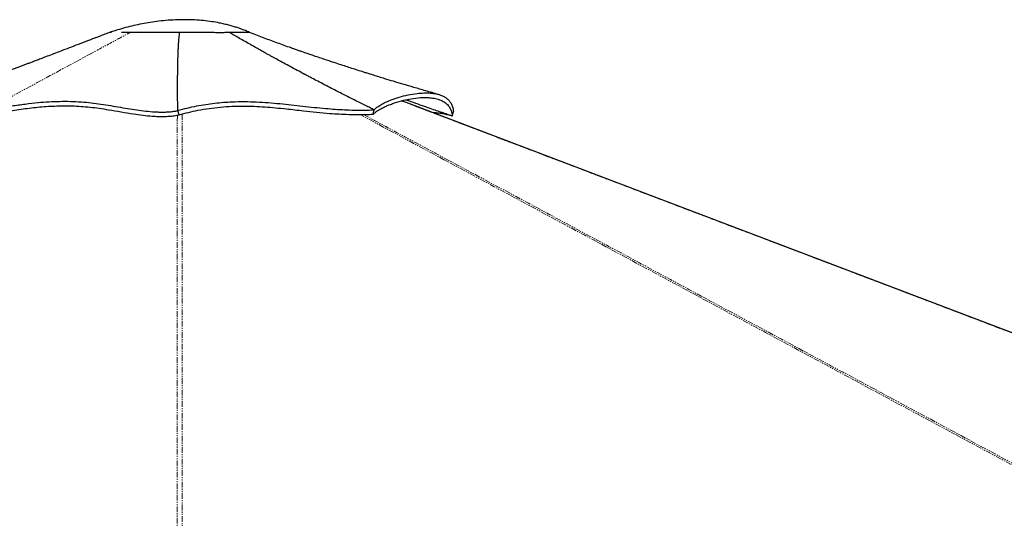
# Paper-space layout 'Surface plate' of a CAD drawing. Header units: millimetres. Extents: x 168 to 9474, y 459 to 8086.
# Tile 46 of 47: x 7297 to 8386, y 2988 to 3539. Entities that reach past the tile are written whole.
import ezdxf

# ---------------------------------------------------------------- set-up
doc = ezdxf.new("R2010")
doc.units = ezdxf.units.MM
doc.linetypes.add('PHANTOM', pattern=[12.7, 6.35, -1.27, 1.27, -1.27, 1.27, -1.27])

psp = doc.layouts.new('Surface plate')

# ---------------------------------------------------------------- linework, layer by layer
at = {"color": 7, "linetype": 'Continuous', "lineweight": 25}
for p, q in [((7397.32, 3525.32), (7397.32, 3525.31)), ((7397.34, 3525.31), (7397.45, 3525.3)), ((7551.4, 3524.97), (7551.46, 3525.14)), ((7551.46, 3525.14), (7551.43, 3525.13)), ((7551.46, 3525.14), (7551.44, 3525.13)), ((7551.47, 3525.13), (7551.45, 3525.13)), ((7552.43, 3524.71), (7551.46, 3525.14)), ((7552.45, 3524.71), (7551.47, 3525.13)), ((7551.47, 3525.13), (7551.47, 3525.13)), ((7471.99, 3438.62), (7471.99, 3438.74)), ((7473.54, 3434.04), (7471.99, 3438.74)), ((7473.54, 3433.98), (7471.99, 3438.62)), ((7473.54, 3434.04), (7473.54, 3434)), ((7473.54, 3434), (7473.54, 3433.98)), ((7688.2, 3434.67), (7689.14, 3439.5)), ((7688.2, 3434.67), (7688.22, 3434.66)), ((7688.22, 3434.66), (7689.19, 3439.48)), ((7689.19, 3439.48), (7689.14, 3439.5)), ((7775.39, 3432.65), (7776.79, 3437.65))]:
    psp.add_line(p, q, dxfattribs=at)
at = {"color": 8, "linetype": 'PHANTOM', "lineweight": 18, "flags": 128}
for points in [[(9473.28, 2782.96), (8393.01, 3193.34), (8251.54, 3247.08), (8110.08, 3300.82), (7968.62, 3354.57), (7827.16, 3408.32), (7719.11, 3449.39)], [(7471.39, 2804.35), (7471.42, 3193.34), (7471.43, 3247.08), (7471.44, 3300.82), (7471.46, 3354.57), (7471.51, 3408.32), (7471.55, 3433.64)], [(8885.78, 2782.96), (8121.94, 3193.34), (8021.91, 3247.08), (7921.9, 3300.82), (7821.88, 3354.57), (7721.89, 3408.32), (7673.57, 3434.31)]]:
    psp.add_lwpolyline(points, dxfattribs=at)
at = {"color": 7, "linetype": 'Continuous', "lineweight": 25, "flags": 128}
psp.add_lwpolyline([(8516.96, 3146.46), (7995.7, 3344.49), (7766.34, 3431.63), (7753.73, 3436.42), (7741.12, 3441.21), (7728.51, 3446.01), (7719.38, 3449.48)], dxfattribs=at)
at = {"color": 7, "linetype": 'Continuous', "lineweight": 25}
for points, knots in [([(7551.45, 3525.13), (7549.9, 3525.79), (7546.74, 3527.14), (7542.1, 3528.87), (7537.59, 3530.41), (7533.17, 3531.79), (7528.48, 3533.1), (7523.38, 3534.36), (7517.05, 3535.71), (7509.35, 3537.04), (7500.23, 3538.18), (7490.76, 3538.9), (7481.33, 3539.19), (7471.56, 3539.08), (7461.56, 3538.54), (7451.39, 3537.56), (7441.76, 3536.25), (7432.49, 3534.61), (7423.39, 3532.66), (7414.35, 3530.39), (7405.6, 3527.93), (7400.01, 3526.16), (7397.32, 3525.31)], [0, 0, 0, 0, 0.0318959, 0.065318, 0.0938687, 0.122215, 0.1530224, 0.1862677, 0.2219374, 0.275943, 0.3347264, 0.3968042, 0.4566847, 0.5139983, 0.5821765, 0.6466315, 0.7074615, 0.7661839, 0.8250539, 0.8842965, 0.9443266, 1, 1, 1, 1]), ([(7397.32, 3525.32), (7393.36, 3523.8), (7385.32, 3520.71), (7373.56, 3516.21), (7362.38, 3511.93), (7352.23, 3508.05), (7343.15, 3504.58), (7335.12, 3501.52), (7328.12, 3498.84), (7322.07, 3496.53), (7316.8, 3494.52), (7312.3, 3492.81), (7308.26, 3491.27), (7304.54, 3489.85), (7300.8, 3488.43), (7297, 3486.98), (7293.08, 3485.49), (7288.94, 3483.91), (7283.19, 3481.73), (7275.62, 3478.85), (7265.99, 3475.2), (7255.44, 3471.2), (7244.04, 3466.88), (7231.94, 3462.3), (7219.18, 3457.48), (7205.8, 3452.44), (7192.17, 3447.31), (7183.02, 3443.87), (7178.54, 3442.19)], [0, 0, 0, 0, 0.0541527, 0.1098567, 0.1608752, 0.2072019, 0.2488641, 0.2852835, 0.3172921, 0.3449386, 0.3682681, 0.3895892, 0.4066126, 0.4235044, 0.4406202, 0.4579531, 0.475669, 0.4946067, 0.5148788, 0.5545492, 0.5985191, 0.6467974, 0.698947, 0.7546222, 0.8126621, 0.8739506, 0.9383998, 1, 1, 1, 1]), ([(7397.46, 3525.3), (7397.5, 3525.3), (7397.62, 3525.29), (7398.06, 3525.26), (7398.66, 3525.26), (7398.66, 3525.26)], [0, 0, 0, 0, 0.3454565, 0.9989882, 1, 1, 1, 1]), ([(7409.86, 3525.29), (7410.93, 3525.29), (7413.81, 3525.31), (7417.51, 3525.32), (7419.84, 3525.32)], [0, 0, 0, 0, 0.3704925, 1, 1, 1, 1]), ([(7419.84, 3525.32), (7421.68, 3525.33), (7425.35, 3525.34), (7431.49, 3525.37), (7437.97, 3525.39), (7444.78, 3525.38), (7451.83, 3525.32), (7459.11, 3525.23), (7466.6, 3525.19), (7471.65, 3525.27), (7474.17, 3525.31)], [0, 0, 0, 0, 0.1249312, 0.2497779, 0.3745123, 0.4992579, 0.6241585, 0.7493562, 0.8747188, 1, 1, 1, 1]), ([(7419.84, 3525.32), (7421.68, 3525.33), (7425.36, 3525.34), (7431.5, 3525.37), (7438, 3525.39), (7444.83, 3525.38), (7451.88, 3525.32), (7459.15, 3525.23), (7466.62, 3525.19), (7471.66, 3525.27), (7474.17, 3525.3)], [0, 0, 0, 0, 0.1250006, 0.2500109, 0.3750258, 0.500047, 0.6250701, 0.7500735, 0.8750489, 1, 1, 1, 1]), ([(7471.99, 3438.74), (7471.92, 3446.68), (7471.81, 3458.12), (7471.84, 3470.15), (7471.88, 3474.63), (7471.89, 3476.02), (7471.9, 3477.42), (7471.92, 3478.81), (7471.93, 3480.21), (7471.97, 3482.85), (7472.02, 3486.64), (7472.12, 3491.47), (7472.21, 3495.15), (7472.29, 3497.77), (7472.35, 3499.41), (7472.4, 3501), (7472.47, 3502.67), (7472.54, 3504.55), (7472.67, 3507.41), (7472.86, 3511.03), (7473.14, 3515.14), (7473.45, 3518.88), (7473.78, 3522.23), (7474.05, 3524.32), (7474.17, 3525.31)], [0, 0, 0, 0, 0.2798103, 0.4030545, 0.4191997, 0.4353464, 0.4514946, 0.4676442, 0.4837953, 0.499948, 0.5591854, 0.6147457, 0.6666214, 0.6859916, 0.7047916, 0.7230213, 0.7406802, 0.762016, 0.7874675, 0.8387893, 0.8857133, 0.9282285, 0.9663262, 1, 1, 1, 1]), ([(7474.17, 3525.31), (7477.52, 3525.34), (7484.21, 3525.4), (7494.1, 3525.36), (7502.91, 3525.28), (7510.6, 3525.2), (7517.15, 3525.15), (7523.27, 3525.16), (7526.85, 3525.22), (7528.63, 3525.25)], [0, 0, 0, 0, 0.1662639, 0.3323826, 0.4988035, 0.6239893, 0.7493302, 0.8747302, 1, 1, 1, 1]), ([(7474.17, 3525.3), (7477.53, 3525.34), (7484.24, 3525.4), (7494.15, 3525.36), (7502.97, 3525.28), (7510.65, 3525.2), (7517.19, 3525.15), (7523.29, 3525.16), (7526.85, 3525.22), (7528.63, 3525.25)], [0, 0, 0, 0, 0.1666845, 0.3333515, 0.4999999, 0.6250117, 0.7500138, 0.8750084, 1, 1, 1, 1]), ([(7528.63, 3525.25), (7530.37, 3525.25), (7533.85, 3525.24), (7538.27, 3525.28), (7542.02, 3525.32), (7544.87, 3525.37), (7546.1, 3525.37), (7546.58, 3525.37)], [0, 0, 0, 0, 0.2160026, 0.4319307, 0.6475895, 0.862975, 1, 1, 1, 1]), ([(7528.63, 3525.25), (7530.37, 3525.25), (7533.85, 3525.24), (7538.22, 3525.28), (7541.27, 3525.31), (7542.63, 3525.33), (7542.96, 3525.34)], [0, 0, 0, 0, 0.3001222, 0.6002525, 0.9003985, 1, 1, 1, 1]), ([(7689.14, 3439.5), (7687.68, 3440.22), (7684.5, 3441.78), (7679.37, 3444.32), (7673.49, 3447.25), (7667.41, 3450.28), (7661.24, 3453.39), (7655.07, 3456.52), (7648.62, 3459.81), (7641.56, 3463.43), (7634.3, 3467.19), (7627.05, 3470.97), (7621.18, 3474.05), (7616.56, 3476.49), (7613.84, 3477.93), (7612.18, 3478.81), (7611.45, 3479.2), (7610.73, 3479.58), (7610.03, 3479.95), (7609.35, 3480.32), (7608.69, 3480.67), (7605.61, 3482.31), (7600.31, 3485.15), (7593, 3489.1), (7586.31, 3492.74), (7580.89, 3495.7), (7576.61, 3498.06), (7573.35, 3499.86), (7570.21, 3501.6), (7566.75, 3503.52), (7562.36, 3505.98), (7557.17, 3508.89), (7551.15, 3512.29), (7545.06, 3515.75), (7539.01, 3519.23), (7533.6, 3522.35), (7530.22, 3524.33), (7528.63, 3525.25)], [0, 0, 0, 0, 0.0268192, 0.0582348, 0.0942468, 0.1348553, 0.1699867, 0.2079562, 0.2487641, 0.2890017, 0.3385362, 0.3833972, 0.4235843, 0.4475471, 0.4694735, 0.4741158, 0.4786555, 0.4830925, 0.4874269, 0.4916587, 0.4957878, 0.4998143, 0.5491803, 0.5947717, 0.6365856, 0.6746193, 0.6965904, 0.7170666, 0.7360476, 0.7558075, 0.7823075, 0.8191342, 0.853962, 0.8964626, 0.9349779, 0.9694935, 1, 1, 1, 1]), ([(7545.33, 3525.37), (7546.36, 3525.38), (7548.53, 3525.39), (7550.56, 3525.35), (7551.16, 3525.21), (7551.46, 3525.14)], [0, 0, 0, 0, 0.31374152, 0.65686095, 1, 1, 1, 1]), ([(7550.2, 3525.33), (7550.26, 3525.33), (7550.33, 3525.33), (7550.36, 3525.32), (7550.36, 3525.32)], [0, 0, 0, 0, 0.986753, 1, 1, 1, 1]), ([(7760.3, 3456.51), (7755.52, 3457.86), (7746.37, 3460.44), (7733.27, 3464.23), (7721.41, 3467.73), (7710.77, 3470.91), (7701.92, 3473.59), (7694.69, 3475.81), (7688.91, 3477.6), (7683.89, 3479.16), (7679.58, 3480.52), (7674.79, 3482.03), (7669.25, 3483.79), (7662.75, 3485.88), (7656.03, 3488.05), (7648.78, 3490.42), (7641.61, 3492.79), (7634.78, 3495.07), (7628.8, 3497.08), (7623.29, 3498.95), (7618.39, 3500.63), (7614.35, 3502.02), (7610.94, 3503.2), (7607.76, 3504.3), (7604.17, 3505.55), (7599.96, 3507.03), (7594.46, 3508.97), (7587.89, 3511.32), (7580.44, 3514.01), (7572.99, 3516.74), (7565.45, 3519.54), (7558.06, 3522.35), (7553.19, 3524.3), (7550.71, 3525.29)], [0, 0, 0, 0, 0.0673677, 0.1289566, 0.184778, 0.2348407, 0.2791524, 0.3099378, 0.3371787, 0.3608766, 0.381033, 0.398321, 0.4288909, 0.4597094, 0.4908228, 0.5247684, 0.5630584, 0.5929752, 0.6220709, 0.6483317, 0.6717622, 0.692346, 0.7065029, 0.7207984, 0.7381173, 0.7585028, 0.7818712, 0.817861, 0.8537432, 0.8895211, 0.9253153, 0.9619849, 1, 1, 1, 1]), ([(7688.22, 3434.66), (7688.92, 3435.35), (7690.32, 3436.72), (7693.22, 3438.79), (7696.61, 3440.81), (7700.47, 3442.77), (7704.73, 3444.64), (7710.9, 3447.01), (7719.31, 3449.62), (7729.9, 3451.92), (7738.72, 3452.97), (7745.5, 3453.18), (7751.14, 3452.95), (7757.13, 3452.09), (7762.12, 3450.54), (7765.65, 3448.79), (7768.05, 3447.2), (7770.16, 3445.34), (7771.92, 3443.23), (7773.31, 3440.91), (7774.36, 3438.39), (7775.09, 3435.65), (7775.29, 3433.65), (7775.39, 3432.65)], [0, 0, 0, 0, 0.044732, 0.0896152, 0.1331506, 0.1767927, 0.2206845, 0.2646353, 0.3535839, 0.4427412, 0.5298123, 0.573494, 0.6172376, 0.6802041, 0.7435361, 0.7759167, 0.8083762, 0.8410962, 0.8739126, 0.905207, 0.9365917, 0.9682504, 1, 1, 1, 1]), ([(7689.19, 3439.48), (7690.11, 3440.42), (7691.97, 3442.29), (7696.31, 3445.14), (7701.59, 3447.9), (7708.4, 3450.79), (7716.79, 3453.64), (7726.61, 3456.12), (7735.85, 3457.64), (7744.11, 3458.27), (7751.26, 3458.16), (7757.92, 3457.27), (7763.23, 3455.7), (7767.31, 3453.7), (7770.35, 3451.52), (7772.9, 3448.85), (7774.87, 3445.66), (7776.26, 3441.96), (7776.62, 3439.1), (7776.79, 3437.65)], [0, 0, 0, 0, 0.0599646, 0.1198741, 0.1801534, 0.2409238, 0.3226971, 0.4051506, 0.4879939, 0.5502351, 0.6125176, 0.6748975, 0.7375417, 0.779616, 0.8220875, 0.8651301, 0.9089576, 0.9538191, 1, 1, 1, 1]), ([(7259.49, 3438.66), (7264.4, 3439.58), (7274.29, 3441.45), (7288.76, 3443.91), (7303.26, 3446.03), (7316.79, 3447.55), (7329.44, 3448.51), (7341.23, 3448.98), (7353.23, 3448.95), (7364.91, 3448.41), (7376.21, 3447.39), (7387.02, 3445.95), (7397.8, 3444.21), (7408.46, 3442.36), (7418.93, 3440.57), (7429.17, 3439), (7439.11, 3437.79), (7447.24, 3437.18), (7453.62, 3437.02), (7458.41, 3437.08), (7463.06, 3437.35), (7467.61, 3437.81), (7470.51, 3438.35), (7471.99, 3438.62)], [0, 0, 0, 0, 0.06900877, 0.13929122, 0.21064322, 0.28274273, 0.33970692, 0.3967989, 0.45395052, 0.51119604, 0.56020344, 0.6091095, 0.65735441, 0.70488473, 0.75153843, 0.79715167, 0.84161473, 0.88499713, 0.90780497, 0.93050363, 0.95323287, 0.97617248, 1, 1, 1, 1]), ([(7260.79, 3433.73), (7264.03, 3434.34), (7270.52, 3435.57), (7280.03, 3437.27), (7289.43, 3438.84), (7301.83, 3440.72), (7314.16, 3442.24), (7326.58, 3443.28), (7336, 3443.8), (7345.55, 3444.03), (7355.24, 3443.92), (7365.09, 3443.44), (7375.08, 3442.57), (7385.27, 3441.29), (7396.7, 3439.48), (7409.35, 3437.28), (7422.01, 3435.14), (7433.49, 3433.53), (7442.65, 3432.6), (7450.33, 3432.2), (7456.55, 3432.15), (7462.44, 3432.41), (7468.11, 3432.95), (7471.73, 3433.64), (7473.54, 3433.98)], [0, 0, 0, 0, 0.0455499, 0.0911936, 0.1367368, 0.1823178, 0.2736388, 0.3194544, 0.3653026, 0.4112926, 0.4573623, 0.5031847, 0.5490449, 0.5948545, 0.6412488, 0.7025964, 0.763946, 0.8100924, 0.8562131, 0.8871935, 0.9151334, 0.9430677, 0.9715278, 1, 1, 1, 1]), ([(7471.99, 3438.74), (7475.52, 3439.69), (7482.48, 3441.58), (7492.87, 3443.82), (7503, 3445.61), (7512.88, 3446.94), (7522.52, 3447.87), (7533.49, 3448.52), (7545.7, 3448.73), (7559.04, 3448.38), (7572.07, 3447.57), (7584.86, 3446.43), (7597.52, 3445.08), (7610.11, 3443.66), (7622.73, 3442.26), (7634.63, 3441.08), (7645.83, 3440.18), (7656.32, 3439.55), (7667, 3439.2), (7677.95, 3439.11), (7685.39, 3439.37), (7689.14, 3439.5)], [0, 0, 0, 0, 0.0461977, 0.0913336, 0.1354911, 0.1789181, 0.2218246, 0.2643721, 0.3277607, 0.3908622, 0.4537652, 0.5164447, 0.5787931, 0.640657, 0.7018819, 0.7623715, 0.8102355, 0.8576938, 0.9048944, 0.9520848, 1, 1, 1, 1]), ([(7473.54, 3434.04), (7476.97, 3434.97), (7483.85, 3436.82), (7494.96, 3439.21), (7506.82, 3441.21), (7519.39, 3442.67), (7531.86, 3443.5), (7544.21, 3443.74), (7556.37, 3443.48), (7568.38, 3442.81), (7580.25, 3441.83), (7594.39, 3440.39), (7609.33, 3438.68), (7625.35, 3436.93), (7638.53, 3435.71), (7650.44, 3434.89), (7660.97, 3434.42), (7670.84, 3434.26), (7679.94, 3434.33), (7685.44, 3434.56), (7688.2, 3434.67)], [0, 0, 0, 0, 0.0453998, 0.0910565, 0.1466049, 0.2026099, 0.2598145, 0.3173284, 0.3756109, 0.4340254, 0.4926498, 0.5512985, 0.6448774, 0.7153415, 0.7857817, 0.8331217, 0.8808724, 0.9288316, 0.9643555, 1, 1, 1, 1]), ([(7774.96, 3432.79), (7774.83, 3432.84), (7774.27, 3433.03), (7773, 3433.46), (7771.01, 3434.13), (7768.37, 3435.03), (7765.14, 3436.13), (7760.58, 3437.69), (7754.46, 3439.8), (7746.59, 3442.54), (7737.43, 3445.76), (7729.81, 3448.47), (7725.24, 3450.11), (7724.15, 3450.51)], [0, 0, 0, 0, 0.00774009, 0.03294119, 0.07443226, 0.12496975, 0.18835159, 0.26458983, 0.39404082, 0.54902578, 0.7295012, 0.93541787, 1, 1, 1, 1]), ([(7774.96, 3432.79), (7773.16, 3433.27), (7769.55, 3434.21), (7764.15, 3435.29), (7758.96, 3436.02), (7755.76, 3436.15), (7754.27, 3436.22)], [0, 0, 0, 0, 0.22343057, 0.4468774, 0.74297152, 1, 1, 1, 1]), ([(7774.96, 3432.79), (7775.03, 3432.77), (7775.17, 3432.72), (7775.31, 3432.67), (7775.39, 3432.65)], [0, 0, 0, 0, 0.5, 1, 1, 1, 1])]:
    psp.add_open_spline(points, degree=3, knots=knots, dxfattribs=at)
at = {"color": 8, "linetype": 'PHANTOM', "lineweight": 18}
for points, knots in [([(7259.49, 3438.66), (7297.62, 3459.28), (7346.25, 3485.58), (7398.04, 3513.57), (7413.36, 3521.83), (7418.16, 3524.42), (7419.84, 3525.32)], [0, 0, 0, 0, 0.71395331, 0.91046644, 0.96860558, 1, 1, 1, 1]), ([(7476.8, 3434.89), (7476.82, 3422.78), (7476.87, 3391.11), (7476.89, 3339.91), (7476.92, 3281.28), (7476.93, 3222.65), (7476.94, 3164.02), (7476.96, 3024.6), (7476.96, 2904.72), (7476.96, 2804.38)], [0, 0, 0, 0, 0.0576185, 0.1506041, 0.2435898, 0.3365755, 0.4295613, 0.522547, 1, 1, 1, 1]), ([(7677.2, 3434.35), (7699.42, 3422.41), (7758.03, 3390.93), (7853, 3339.91), (7962.14, 3281.28), (8071.27, 3222.65), (8180.4, 3164.02), (8441.13, 3023.96), (8665.48, 2903.43), (8853.45, 2802.45)], [0, 0, 0, 0, 0.0566367, 0.1494185, 0.2422005, 0.3349825, 0.4277644, 0.5205464, 1, 1, 1, 1])]:
    psp.add_open_spline(points, degree=3, knots=knots, dxfattribs=at)

doc.saveas('drawing.dxf')
